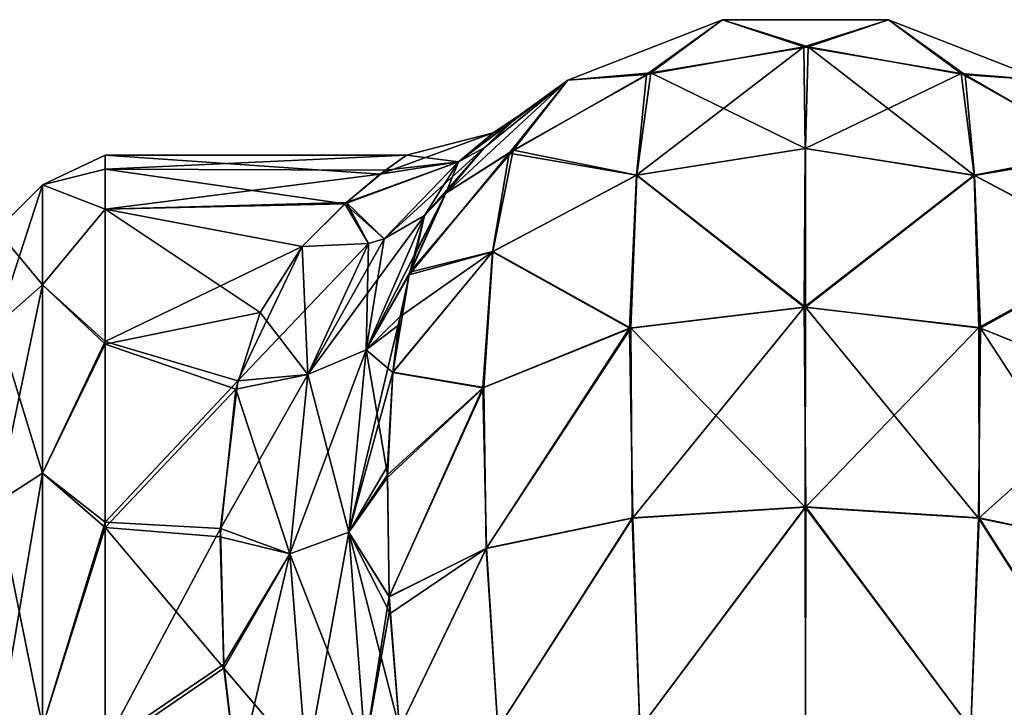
# Model space of a CAD drawing. Extents: x -23 to 470, y -2000 to 0.
# Tile 160 of 172: x 415 to 443, y -19 to 0. Entities that reach past the tile are written whole.
import ezdxf

# ---------------------------------------------------------------- set-up
doc = ezdxf.new("R2010")
doc.units = 0
doc.header["$LTSCALE"] = 64.024212
for name, color, linetype in [('617', 7, 'CONTINUOUS'), ('618', 7, 'CONTINUOUS'), ('619', 7, 'CONTINUOUS'), ('623', 7, 'CONTINUOUS'), ('627', 7, 'CONTINUOUS'), ('647', 7, 'CONTINUOUS'), ('648', 7, 'CONTINUOUS'), ('654', 7, 'CONTINUOUS')]:
    doc.layers.add(name, color=color, linetype=linetype)

msp = doc.modelspace()

# ---------------------------------------------------------------- linework, layer by layer
at = {"layer": '617', "linetype": 'CONTINUOUS'}
for points in [[(430.414, -1.907, 20), (434.732, -0.217, 20), (432.608, -1.749, 14.089), (430.414, -1.907, 20)], [(432.608, -1.749, 14.089), (434.732, -0.217, 20), (437.003, -0.973, 13.838), (432.608, -1.749, 14.089)], [(434.732, -0.217, 20), (439.37, -0.217, 20), (437.003, -0.973, 13.838), (434.732, -0.217, 20)], [(437.003, -0.973, 13.838), (439.37, -0.217, 20), (441.404, -1.717, 14.079), (437.003, -0.973, 13.838)], [(439.37, -0.217, 20), (443.688, -1.908, 20), (441.404, -1.717, 14.079), (439.37, -0.217, 20)], [(432.608, -1.749, 14.089), (437.003, -0.973, 13.838), (432.33, -4.561, 8.798), (432.608, -1.749, 14.089)], [(432.33, -4.561, 8.798), (437.003, -0.973, 13.838), (437.044, -3.812, 8.255), (432.33, -4.561, 8.798)], [(437.003, -0.973, 13.838), (441.404, -1.717, 14.079), (437.044, -3.812, 8.255), (437.003, -0.973, 13.838)], [(427.009, -5.055, 20), (430.414, -1.907, 20), (428.782, -3.946, 14.801), (427.009, -5.055, 20)], [(428.782, -3.946, 14.801), (430.414, -1.907, 20), (432.608, -1.749, 14.089), (428.782, -3.946, 14.801)], [(428.782, -3.946, 14.801), (432.608, -1.749, 14.089), (432.33, -4.561, 8.798), (428.782, -3.946, 14.801)], [(437.044, -3.812, 8.255), (441.404, -1.717, 14.079), (441.759, -4.557, 8.796), (437.044, -3.812, 8.255)], [(441.404, -1.717, 14.079), (443.688, -1.908, 20), (445.248, -3.887, 14.782), (441.404, -1.717, 14.079)], [(441.404, -1.717, 14.079), (445.248, -3.887, 14.782), (441.759, -4.557, 8.796), (441.404, -1.717, 14.079)], [(432.33, -4.561, 8.798), (437.044, -3.812, 8.255), (437.012, -8.239, 3.824), (432.33, -4.561, 8.798)], [(437.044, -3.812, 8.255), (441.759, -4.557, 8.796), (437.012, -8.239, 3.824), (437.044, -3.812, 8.255)], [(425.984, -7.339, 15.884), (427.009, -5.055, 20), (428.782, -3.946, 14.801), (425.984, -7.339, 15.884)], [(425.984, -7.339, 15.884), (428.782, -3.946, 14.801), (428.313, -6.694, 10.346), (425.984, -7.339, 15.884)], [(428.313, -6.694, 10.346), (428.782, -3.946, 14.801), (432.33, -4.561, 8.798), (428.313, -6.694, 10.346)], [(441.759, -4.557, 8.796), (445.248, -3.887, 14.782), (445.778, -6.687, 10.341), (441.759, -4.557, 8.796)], [(428.313, -6.694, 10.346), (432.33, -4.561, 8.798), (432.14, -8.83, 4.636), (428.313, -6.694, 10.346)], [(432.14, -8.83, 4.636), (432.33, -4.561, 8.798), (437.012, -8.239, 3.824), (432.14, -8.83, 4.636)], [(437.012, -8.239, 3.824), (441.759, -4.557, 8.796), (441.89, -8.812, 4.612), (437.012, -8.239, 3.824)], [(441.759, -4.557, 8.796), (445.778, -6.687, 10.341), (441.89, -8.812, 4.612), (441.759, -4.557, 8.796)], [(426.177, -6.702, 16.851), (427.009, -5.055, 20), (425.984, -7.339, 15.884), (426.177, -6.702, 16.851)], [(425.525, -10.069, 12.677), (425.984, -7.339, 15.884), (428.313, -6.694, 10.346), (425.525, -10.069, 12.677)], [(425.525, -10.069, 12.677), (428.313, -6.694, 10.346), (428.046, -10.491, 6.921), (425.525, -10.069, 12.677)], [(428.046, -10.491, 6.921), (428.313, -6.694, 10.346), (432.14, -8.83, 4.636), (428.046, -10.491, 6.921)], [(441.89, -8.812, 4.612), (445.778, -6.687, 10.341), (446.001, -10.459, 6.877), (441.89, -8.812, 4.612)], [(425.691, -8.741, 14.084), (425.984, -7.339, 15.884), (425.525, -10.069, 12.677), (425.691, -8.741, 14.084)], [(432.14, -8.83, 4.636), (437.012, -8.239, 3.824), (432.228, -14.119, 1.899), (432.14, -8.83, 4.636)], [(432.228, -14.119, 1.899), (437.012, -8.239, 3.824), (437.065, -13.82, 0.979), (432.228, -14.119, 1.899)], [(437.012, -8.239, 3.824), (441.89, -8.812, 4.612), (437.065, -13.82, 0.979), (437.012, -8.239, 3.824)], [(428.046, -10.491, 6.921), (432.14, -8.83, 4.636), (428.142, -14.972, 4.527), (428.046, -10.491, 6.921)], [(428.142, -14.972, 4.527), (432.14, -8.83, 4.636), (432.228, -14.119, 1.899), (428.142, -14.972, 4.527)], [(437.065, -13.82, 0.979), (441.89, -8.812, 4.612), (441.9, -14.122, 1.91), (437.065, -13.82, 0.979)], [(441.89, -8.812, 4.612), (446.001, -10.459, 6.877), (441.9, -14.122, 1.91), (441.89, -8.812, 4.612)], [(425.377, -12.927, 10.342), (425.525, -10.069, 12.677), (428.046, -10.491, 6.921), (425.377, -12.927, 10.342)], [(425.377, -12.927, 10.342), (428.046, -10.491, 6.921), (425.43, -16.327, 8.463), (425.377, -12.927, 10.342)], [(425.43, -16.327, 8.463), (428.046, -10.491, 6.921), (428.142, -14.972, 4.527), (425.43, -16.327, 8.463)], [(441.9, -14.122, 1.91), (446.001, -10.459, 6.877), (445.979, -14.979, 4.548), (441.9, -14.122, 1.91)], [(432.43, -20, 0.885), (432.228, -14.119, 1.899), (437.065, -13.82, 0.979), (432.43, -20, 0.885)], [(437.05, -20), (432.43, -20, 0.885), (437.065, -13.82, 0.979), (437.05, -20)], [(441.67, -20, 0.885), (437.05, -20), (437.065, -13.82, 0.979), (441.67, -20, 0.885)], [(441.67, -20, 0.885), (437.065, -13.82, 0.979), (441.9, -14.122, 1.91), (441.67, -20, 0.885)], [(428.464, -20, 3.415), (428.142, -14.972, 4.527), (432.228, -14.119, 1.899), (428.464, -20, 3.415)], [(432.43, -20, 0.885), (428.464, -20, 3.415), (432.228, -14.119, 1.899), (432.43, -20, 0.885)], [(445.636, -20, 3.415), (441.67, -20, 0.885), (441.9, -14.122, 1.91), (445.636, -20, 3.415)], [(445.636, -20, 3.415), (441.9, -14.122, 1.91), (445.979, -14.979, 4.548), (445.636, -20, 3.415)], [(425.43, -16.327, 8.463), (428.142, -14.972, 4.527), (425.453, -16.791, 8.266), (425.43, -16.327, 8.463)], [(428.142, -14.972, 4.527), (425.714, -20, 7.232), (425.453, -16.791, 8.266), (428.142, -14.972, 4.527)], [(428.464, -20, 3.415), (425.714, -20, 7.232), (428.142, -14.972, 4.527), (428.464, -20, 3.415)]]:
    msp.add_3dface(points, dxfattribs=at)
at = {"layer": '618', "linetype": 'CONTINUOUS'}
for points in [[(430.414, -1.907, 46), (434.731, -0.217, 46), (430.414, -1.907, 20), (430.414, -1.907, 46)], [(430.414, -1.907, 20), (434.731, -0.217, 46), (434.732, -0.217, 20), (430.414, -1.907, 20)], [(434.731, -0.217, 46), (439.368, -0.217, 46), (434.732, -0.217, 20), (434.731, -0.217, 46)], [(434.732, -0.217, 20), (439.368, -0.217, 46), (439.37, -0.217, 20), (434.732, -0.217, 20)], [(439.368, -0.217, 46), (443.685, -1.907, 46), (439.37, -0.217, 20), (439.368, -0.217, 46)], [(439.37, -0.217, 20), (443.685, -1.907, 46), (443.688, -1.908, 20), (439.37, -0.217, 20)], [(427.009, -5.055, 46), (430.414, -1.907, 46), (428.083, -3.791, 41.612), (427.009, -5.055, 46)], [(427.009, -5.055, 20), (428.077, -3.797, 24.363), (430.414, -1.907, 20), (427.009, -5.055, 20)], [(428.077, -3.797, 24.363), (428.971, -2.962, 30.092), (430.414, -1.907, 20), (428.077, -3.797, 24.363)], [(428.083, -3.791, 41.612), (430.414, -1.907, 46), (428.807, -3.103, 37.452), (428.083, -3.791, 41.612)], [(428.807, -3.103, 37.452), (430.414, -1.907, 46), (429.09, -2.862, 33.581), (428.807, -3.103, 37.452)], [(429.09, -2.862, 33.581), (430.414, -1.907, 46), (428.971, -2.962, 30.092), (429.09, -2.862, 33.581)], [(428.971, -2.962, 30.092), (430.414, -1.907, 46), (430.414, -1.907, 20), (428.971, -2.962, 30.092)]]:
    msp.add_3dface(points, dxfattribs=at)
at = {"layer": '619', "linetype": 'CONTINUOUS'}
for points in [[(430.414, -1.907, 46), (432.735, -1.704, 51.926), (434.731, -0.217, 46), (430.414, -1.907, 46)], [(432.735, -1.704, 51.926), (437.13, -0.974, 52.163), (434.731, -0.217, 46), (432.735, -1.704, 51.926)], [(434.731, -0.217, 46), (437.13, -0.974, 52.163), (439.368, -0.217, 46), (434.731, -0.217, 46)], [(437.13, -0.974, 52.163), (441.514, -1.758, 51.909), (439.368, -0.217, 46), (437.13, -0.974, 52.163)], [(439.368, -0.217, 46), (441.514, -1.758, 51.909), (443.685, -1.907, 46), (439.368, -0.217, 46)], [(432.735, -1.704, 51.926), (437.057, -3.814, 57.748), (437.13, -0.974, 52.163), (432.735, -1.704, 51.926)], [(437.057, -3.814, 57.748), (441.77, -4.563, 57.205), (437.13, -0.974, 52.163), (437.057, -3.814, 57.748)], [(437.13, -0.974, 52.163), (441.77, -4.563, 57.205), (441.514, -1.758, 51.909), (437.13, -0.974, 52.163)], [(427.009, -5.055, 46), (428.89, -3.856, 51.229), (430.414, -1.907, 46), (427.009, -5.055, 46)], [(428.89, -3.856, 51.229), (432.343, -4.559, 57.208), (432.735, -1.704, 51.926), (428.89, -3.856, 51.229)], [(428.89, -3.856, 51.229), (432.735, -1.704, 51.926), (430.414, -1.907, 46), (428.89, -3.856, 51.229)], [(432.343, -4.559, 57.208), (437.057, -3.814, 57.748), (432.735, -1.704, 51.926), (432.343, -4.559, 57.208)], [(441.514, -1.758, 51.909), (441.77, -4.563, 57.205), (445.33, -3.957, 51.197), (441.514, -1.758, 51.909)], [(441.514, -1.758, 51.909), (445.33, -3.957, 51.197), (443.685, -1.907, 46), (441.514, -1.758, 51.909)], [(432.343, -4.559, 57.208), (437.057, -8.244, 62.18), (437.057, -3.814, 57.748), (432.343, -4.559, 57.208)], [(437.057, -3.814, 57.748), (437.057, -8.244, 62.18), (441.77, -4.563, 57.205), (437.057, -3.814, 57.748)], [(426.004, -7.265, 50.009), (428.323, -6.688, 55.663), (428.89, -3.856, 51.229), (426.004, -7.265, 50.009)], [(426.004, -7.265, 50.009), (428.89, -3.856, 51.229), (427.009, -5.055, 46), (426.004, -7.265, 50.009)], [(428.323, -6.688, 55.663), (432.343, -4.559, 57.208), (428.89, -3.856, 51.229), (428.323, -6.688, 55.663)], [(441.77, -4.563, 57.205), (445.787, -6.696, 55.657), (445.33, -3.957, 51.197), (441.77, -4.563, 57.205)], [(428.323, -6.688, 55.663), (432.175, -8.826, 61.38), (432.343, -4.559, 57.208), (428.323, -6.688, 55.663)], [(432.175, -8.826, 61.38), (437.057, -8.244, 62.18), (432.343, -4.559, 57.208), (432.175, -8.826, 61.38)], [(437.057, -8.244, 62.18), (441.938, -8.829, 61.375), (441.77, -4.563, 57.205), (437.057, -8.244, 62.18)], [(441.77, -4.563, 57.205), (441.938, -8.829, 61.375), (445.787, -6.696, 55.657), (441.77, -4.563, 57.205)], [(425.527, -10.053, 53.309), (428.068, -10.482, 59.1), (428.323, -6.688, 55.663), (425.527, -10.053, 53.309)], [(425.527, -10.053, 53.309), (428.323, -6.688, 55.663), (425.73, -8.507, 51.64), (425.527, -10.053, 53.309)], [(425.73, -8.507, 51.64), (428.323, -6.688, 55.663), (426.004, -7.265, 50.009), (425.73, -8.507, 51.64)], [(428.068, -10.482, 59.1), (432.175, -8.826, 61.38), (428.323, -6.688, 55.663), (428.068, -10.482, 59.1)], [(441.938, -8.829, 61.375), (446.042, -10.488, 59.092), (445.787, -6.696, 55.657), (441.938, -8.829, 61.375)], [(432.175, -8.826, 61.38), (437.048, -13.828, 65.024), (437.057, -8.244, 62.18), (432.175, -8.826, 61.38)], [(437.048, -13.828, 65.024), (441.881, -14.128, 64.1), (437.057, -8.244, 62.18), (437.048, -13.828, 65.024)], [(437.057, -8.244, 62.18), (441.881, -14.128, 64.1), (441.938, -8.829, 61.375), (437.057, -8.244, 62.18)], [(428.068, -10.482, 59.1), (428.135, -14.982, 61.468), (432.175, -8.826, 61.38), (428.068, -10.482, 59.1)], [(428.135, -14.982, 61.468), (432.216, -14.129, 64.099), (432.175, -8.826, 61.38), (428.135, -14.982, 61.468)], [(432.216, -14.129, 64.099), (437.048, -13.828, 65.024), (432.175, -8.826, 61.38), (432.216, -14.129, 64.099)], [(441.881, -14.128, 64.1), (445.962, -14.981, 61.471), (441.938, -8.829, 61.375), (441.881, -14.128, 64.1)], [(441.938, -8.829, 61.375), (445.962, -14.981, 61.471), (446.042, -10.488, 59.092), (441.938, -8.829, 61.375)], [(425.376, -12.998, 55.705), (428.068, -10.482, 59.1), (425.527, -10.053, 53.309), (425.376, -12.998, 55.705)], [(425.381, -12.683, 55.489), (425.376, -12.998, 55.705), (425.527, -10.053, 53.309), (425.381, -12.683, 55.489)], [(425.376, -12.998, 55.705), (425.43, -16.316, 57.532), (428.068, -10.482, 59.1), (425.376, -12.998, 55.705)], [(425.43, -16.316, 57.532), (428.135, -14.982, 61.468), (428.068, -10.482, 59.1), (425.43, -16.316, 57.532)], [(432.216, -14.129, 64.099), (432.429, -20, 65.115), (437.048, -13.828, 65.024), (432.216, -14.129, 64.099)], [(432.429, -20, 65.115), (437.049, -20, 66), (437.048, -13.828, 65.024), (432.429, -20, 65.115)], [(437.049, -20, 66), (441.669, -20, 65.115), (437.048, -13.828, 65.024), (437.049, -20, 66)], [(437.048, -13.828, 65.024), (441.669, -20, 65.115), (441.881, -14.128, 64.1), (437.048, -13.828, 65.024)], [(428.135, -14.982, 61.468), (428.464, -20, 62.584), (432.216, -14.129, 64.099), (428.135, -14.982, 61.468)], [(428.464, -20, 62.584), (432.429, -20, 65.115), (432.216, -14.129, 64.099), (428.464, -20, 62.584)], [(441.669, -20, 65.115), (445.635, -20, 62.586), (441.881, -14.128, 64.1), (441.669, -20, 65.115)], [(441.881, -14.128, 64.1), (445.635, -20, 62.586), (445.962, -14.981, 61.471), (441.881, -14.128, 64.1)], [(425.43, -16.316, 57.532), (425.714, -20, 58.768), (428.135, -14.982, 61.468), (425.43, -16.316, 57.532)], [(425.714, -20, 58.768), (428.464, -20, 62.584), (428.135, -14.982, 61.468), (425.714, -20, 58.768)], [(425.447, -16.673, 57.686), (425.714, -20, 58.768), (425.43, -16.316, 57.532), (425.447, -16.673, 57.686)]]:
    msp.add_3dface(points, dxfattribs=at)
at = {"layer": '623', "linetype": 'CONTINUOUS'}
for points in [[(425.915, -4, 32.874), (425.326, -4.419, 28.537), (417.5, -4.389, 28.698), (425.915, -4, 32.874)], [(425.173, -4.533, 38.032), (425.915, -4, 32.874), (417.5, -4, 33.051), (425.173, -4.533, 38.032)], [(417.5, -4, 33.051), (425.915, -4, 32.874), (417.5, -4.389, 28.698), (417.5, -4, 33.051)], [(417.5, -5.51, 41.379), (425.173, -4.533, 38.032), (417.5, -4, 33.051), (417.5, -5.51, 41.379)], [(425.326, -4.419, 28.537), (424.187, -5.355, 25.051), (417.5, -4.389, 28.698), (425.326, -4.419, 28.537)], [(417.5, -4.389, 28.698), (424.187, -5.355, 25.051), (417.5, -5.503, 24.639), (417.5, -4.389, 28.698)], [(424.236, -5.317, 40.84), (425.173, -4.533, 38.032), (417.5, -5.51, 41.379), (424.236, -5.317, 40.84)], [(422.993, -6.547, 43.759), (424.236, -5.317, 40.84), (417.5, -5.51, 41.379), (422.993, -6.547, 43.759)], [(424.187, -5.355, 25.051), (422.993, -6.547, 22.241), (417.5, -5.503, 24.639), (424.187, -5.355, 25.051)], [(417.5, -5.503, 24.639), (422.993, -6.547, 22.241), (421.826, -8.389, 19.165), (417.5, -5.503, 24.639)], [(417.5, -9.278, 17.984), (417.5, -5.503, 24.639), (421.826, -8.389, 19.165), (417.5, -9.278, 17.984)], [(417.5, -9.2, 47.919), (422.993, -6.547, 43.759), (417.5, -5.51, 41.379), (417.5, -9.2, 47.919)], [(421.201, -10.295, 49.202), (422.993, -6.547, 43.759), (417.5, -9.2, 47.919), (421.201, -10.295, 49.202)], [(421.147, -10.533, 16.541), (417.5, -9.278, 17.984), (421.826, -8.389, 19.165), (421.147, -10.533, 16.541)], [(417.5, -14.241, 52.665), (421.201, -10.295, 49.202), (417.5, -9.2, 47.919), (417.5, -14.241, 52.665)], [(417.5, -14.393, 13.23), (417.5, -9.278, 17.984), (421.147, -10.533, 16.541), (417.5, -14.393, 13.23)], [(420.714, -14.419, 52.788), (421.201, -10.295, 49.202), (417.5, -14.241, 52.665), (420.714, -14.419, 52.788)], [(420.708, -14.652, 13.054), (417.5, -14.393, 13.23), (421.147, -10.533, 16.541), (420.708, -14.652, 13.054)], [(417.5, -20.463, 55.786), (420.714, -14.419, 52.788), (417.5, -14.241, 52.665), (417.5, -20.463, 55.786)], [(417.5, -20.595, 10.171), (417.5, -14.393, 13.23), (420.814, -18.316, 11.04), (417.5, -20.595, 10.171)], [(420.814, -18.316, 11.04), (417.5, -14.393, 13.23), (420.708, -14.652, 13.054), (420.814, -18.316, 11.04)], [(420.806, -18.205, 54.91), (420.714, -14.419, 52.788), (417.5, -20.463, 55.786), (420.806, -18.205, 54.91)], [(421.18, -21.379, 56.069), (420.806, -18.205, 54.91), (417.5, -20.463, 55.786), (421.18, -21.379, 56.069)], [(421.18, -21.379, 9.931), (417.5, -20.595, 10.171), (420.814, -18.316, 11.04), (421.18, -21.379, 9.931)]]:
    msp.add_3dface(points, dxfattribs=at)
at = {"layer": '627', "linetype": 'CONTINUOUS'}
for points in [[(417.5, -5.51, 41.379), (417.5, -4, 33.051), (415.75, -4.826, 37.086), (417.5, -5.51, 41.379)], [(417.5, -4, 33.051), (417.5, -4.389, 28.698), (415.75, -4.826, 28.914), (417.5, -4, 33.051)], [(417.5, -4, 33.051), (415.75, -4.826, 28.914), (415.75, -4.826, 37.086), (417.5, -4, 33.051)], [(417.5, -4.389, 28.698), (417.5, -5.503, 24.639), (415.75, -4.826, 28.914), (417.5, -4.389, 28.698)], [(414.468, -6.09, 29.137), (414.468, -6.09, 36.863), (415.75, -4.826, 28.914), (414.468, -6.09, 29.137)], [(415.75, -7.622, 21.234), (414.468, -6.09, 29.137), (415.75, -4.826, 28.914), (415.75, -7.622, 21.234)], [(414.468, -6.09, 36.863), (414.468, -8.732, 44.124), (415.75, -4.826, 37.086), (414.468, -6.09, 36.863)], [(415.75, -4.826, 28.914), (414.468, -6.09, 36.863), (415.75, -4.826, 37.086), (415.75, -4.826, 28.914)], [(415.75, -4.826, 37.086), (414.468, -8.732, 44.124), (415.75, -7.622, 44.766), (415.75, -4.826, 37.086)], [(417.5, -5.51, 41.379), (415.75, -4.826, 37.086), (415.75, -7.622, 44.766), (417.5, -5.51, 41.379)], [(417.5, -5.503, 24.639), (415.75, -7.622, 21.234), (415.75, -4.826, 28.914), (417.5, -5.503, 24.639)], [(417.5, -5.503, 24.639), (417.5, -9.278, 17.984), (415.75, -7.622, 21.234), (417.5, -5.503, 24.639)], [(417.5, -9.2, 47.919), (417.5, -5.51, 41.379), (415.75, -7.622, 44.766), (417.5, -9.2, 47.919)], [(414.468, -8.732, 21.876), (414.468, -6.09, 29.137), (415.75, -7.622, 21.234), (414.468, -8.732, 21.876)], [(415.75, -12.875, 14.974), (414.468, -8.732, 21.876), (415.75, -7.622, 21.234), (415.75, -12.875, 14.974)], [(414.468, -8.732, 44.124), (414.468, -13.699, 50.043), (415.75, -7.622, 44.766), (414.468, -8.732, 44.124)], [(415.75, -7.622, 44.766), (414.468, -13.699, 50.043), (415.75, -12.875, 51.026), (415.75, -7.622, 44.766)], [(417.5, -9.2, 47.919), (415.75, -7.622, 44.766), (415.75, -12.875, 51.026), (417.5, -9.2, 47.919)], [(417.5, -9.278, 17.984), (415.75, -12.875, 14.974), (415.75, -7.622, 21.234), (417.5, -9.278, 17.984)], [(414.468, -13.699, 15.957), (414.468, -8.732, 21.876), (415.75, -12.875, 14.974), (414.468, -13.699, 15.957)], [(417.5, -14.241, 52.665), (417.5, -9.2, 47.919), (415.75, -12.875, 51.026), (417.5, -14.241, 52.665)], [(417.5, -9.278, 17.984), (417.5, -14.393, 13.23), (415.75, -12.875, 14.974), (417.5, -9.278, 17.984)], [(415.75, -19.952, 10.888), (414.468, -13.699, 15.957), (415.75, -12.875, 14.974), (415.75, -19.952, 10.888)], [(414.468, -13.699, 50.043), (414.468, -20.391, 53.907), (415.75, -12.875, 51.026), (414.468, -13.699, 50.043)], [(415.75, -12.875, 51.026), (414.468, -20.391, 53.907), (415.75, -19.952, 55.112), (415.75, -12.875, 51.026)], [(417.5, -14.241, 52.665), (415.75, -12.875, 51.026), (415.75, -19.952, 55.112), (417.5, -14.241, 52.665)], [(417.5, -14.393, 13.23), (415.75, -19.952, 10.888), (415.75, -12.875, 14.974), (417.5, -14.393, 13.23)], [(414.468, -20.391, 12.093), (414.468, -13.699, 15.957), (415.75, -19.952, 10.888), (414.468, -20.391, 12.093)], [(417.5, -20.463, 55.786), (417.5, -14.241, 52.665), (415.75, -19.952, 55.112), (417.5, -20.463, 55.786)], [(417.5, -14.393, 13.23), (417.5, -20.595, 10.171), (415.75, -19.952, 10.888), (417.5, -14.393, 13.23)]]:
    msp.add_3dface(points, dxfattribs=at)
at = {"layer": '647', "linetype": 'CONTINUOUS'}
for points in [[(428.971, -2.962, 30.092), (428.077, -3.797, 24.363), (427.36, -4.189, 26.701), (428.971, -2.962, 30.092)], [(428.331, -3.377, 32.995), (428.971, -2.962, 30.092), (427.36, -4.189, 26.701), (428.331, -3.377, 32.995)], [(428.807, -3.103, 37.452), (429.09, -2.862, 33.581), (427.361, -4.188, 39.294), (428.807, -3.103, 37.452)], [(427.361, -4.188, 39.294), (429.09, -2.862, 33.581), (428.331, -3.377, 32.995), (427.361, -4.188, 39.294)], [(429.09, -2.862, 33.581), (428.971, -2.962, 30.092), (428.331, -3.377, 32.995), (429.09, -2.862, 33.581)], [(428.083, -3.791, 41.612), (428.807, -3.103, 37.452), (427.361, -4.188, 39.294), (428.083, -3.791, 41.612)], [(425.915, -4, 32.874), (425.173, -4.533, 38.032), (428.331, -3.377, 32.995), (425.915, -4, 32.874)], [(425.173, -4.533, 38.032), (427.361, -4.188, 39.294), (428.331, -3.377, 32.995), (425.173, -4.533, 38.032)], [(425.915, -4, 32.874), (428.331, -3.377, 32.995), (427.36, -4.189, 26.701), (425.915, -4, 32.874)], [(426.411, -5.686, 45.461), (428.083, -3.791, 41.612), (425.287, -6.331, 44.72), (426.411, -5.686, 45.461)], [(425.287, -6.331, 44.72), (428.083, -3.791, 41.612), (427.361, -4.188, 39.294), (425.287, -6.331, 44.72)], [(427.009, -5.055, 46), (428.083, -3.791, 41.612), (426.411, -5.686, 45.461), (427.009, -5.055, 46)], [(428.077, -3.797, 24.363), (427.009, -5.055, 20), (427.36, -4.189, 26.701), (428.077, -3.797, 24.363)], [(425.326, -4.419, 28.537), (425.915, -4, 32.874), (427.36, -4.189, 26.701), (425.326, -4.419, 28.537)], [(424.187, -5.355, 25.051), (425.326, -4.419, 28.537), (427.36, -4.189, 26.701), (424.187, -5.355, 25.051)], [(425.287, -6.331, 21.28), (424.187, -5.355, 25.051), (427.36, -4.189, 26.701), (425.287, -6.331, 21.28)], [(425.173, -4.533, 38.032), (424.236, -5.317, 40.84), (427.361, -4.188, 39.294), (425.173, -4.533, 38.032)], [(424.236, -5.317, 40.84), (425.287, -6.331, 44.72), (427.361, -4.188, 39.294), (424.236, -5.317, 40.84)], [(426.411, -5.686, 20.539), (425.287, -6.331, 21.28), (427.36, -4.189, 26.701), (426.411, -5.686, 20.539)], [(427.009, -5.055, 20), (426.411, -5.686, 20.539), (427.36, -4.189, 26.701), (427.009, -5.055, 20)], [(424.236, -5.317, 40.84), (422.993, -6.547, 43.759), (424.848, -6.467, 44.488), (424.236, -5.317, 40.84)], [(422.993, -6.547, 22.241), (424.187, -5.355, 25.051), (424.848, -6.467, 21.511), (422.993, -6.547, 22.241)], [(424.187, -5.355, 25.051), (425.287, -6.331, 21.28), (424.848, -6.467, 21.511), (424.187, -5.355, 25.051)], [(424.236, -5.317, 40.84), (424.848, -6.467, 44.488), (425.287, -6.331, 44.72), (424.236, -5.317, 40.84)]]:
    msp.add_3dface(points, dxfattribs=at)
at = {"layer": '648', "linetype": 'CONTINUOUS'}
for points in [[(426.004, -7.265, 50.009), (427.009, -5.055, 46), (424.784, -9.431, 50.531), (426.004, -7.265, 50.009)], [(424.784, -9.431, 50.531), (427.009, -5.055, 46), (426.411, -5.686, 45.461), (424.784, -9.431, 50.531)], [(424.784, -9.431, 50.531), (426.411, -5.686, 45.461), (423.152, -10.124, 49.607), (424.784, -9.431, 50.531)], [(423.152, -10.124, 49.607), (426.411, -5.686, 45.461), (425.287, -6.331, 44.72), (423.152, -10.124, 49.607)], [(422.993, -6.547, 43.759), (421.201, -10.295, 49.202), (424.848, -6.467, 44.488), (422.993, -6.547, 43.759)], [(421.201, -10.295, 49.202), (423.152, -10.124, 49.607), (424.848, -6.467, 44.488), (421.201, -10.295, 49.202)], [(424.848, -6.467, 44.488), (423.152, -10.124, 49.607), (425.287, -6.331, 44.72), (424.848, -6.467, 44.488)], [(425.73, -8.507, 51.64), (426.004, -7.265, 50.009), (424.784, -9.431, 50.531), (425.73, -8.507, 51.64)], [(425.527, -10.053, 53.309), (425.73, -8.507, 51.64), (424.301, -14.528, 54.689), (425.527, -10.053, 53.309)], [(424.301, -14.528, 54.689), (425.73, -8.507, 51.64), (424.784, -9.431, 50.531), (424.301, -14.528, 54.689)], [(424.301, -14.528, 54.689), (424.784, -9.431, 50.531), (422.654, -15.124, 53.724), (424.301, -14.528, 54.689)], [(422.654, -15.124, 53.724), (424.784, -9.431, 50.531), (423.152, -10.124, 49.607), (422.654, -15.124, 53.724)], [(421.201, -10.295, 49.202), (420.714, -14.419, 52.788), (423.152, -10.124, 49.607), (421.201, -10.295, 49.202)], [(420.714, -14.419, 52.788), (422.654, -15.124, 53.724), (423.152, -10.124, 49.607), (420.714, -14.419, 52.788)], [(425.381, -12.683, 55.489), (425.527, -10.053, 53.309), (424.301, -14.528, 54.689), (425.381, -12.683, 55.489)], [(425.376, -12.998, 55.705), (425.381, -12.683, 55.489), (424.301, -14.528, 54.689), (425.376, -12.998, 55.705)], [(425.43, -16.316, 57.532), (425.376, -12.998, 55.705), (424.301, -14.528, 54.689), (425.43, -16.316, 57.532)], [(420.714, -14.419, 52.788), (420.806, -18.205, 54.91), (422.654, -15.124, 53.724), (420.714, -14.419, 52.788)], [(423.119, -21.03, 56.383), (424.301, -14.528, 54.689), (422.654, -15.124, 53.724), (423.119, -21.03, 56.383)], [(423.119, -21.03, 56.383), (424.753, -20.516, 57.415), (424.301, -14.528, 54.689), (423.119, -21.03, 56.383)], [(424.753, -20.516, 57.415), (425.43, -16.316, 57.532), (424.301, -14.528, 54.689), (424.753, -20.516, 57.415)], [(420.806, -18.205, 54.91), (421.18, -21.379, 56.069), (422.654, -15.124, 53.724), (420.806, -18.205, 54.91)], [(421.18, -21.379, 56.069), (423.119, -21.03, 56.383), (422.654, -15.124, 53.724), (421.18, -21.379, 56.069)], [(425.447, -16.673, 57.686), (425.43, -16.316, 57.532), (424.753, -20.516, 57.415), (425.447, -16.673, 57.686)], [(425.714, -20, 58.768), (425.447, -16.673, 57.686), (424.753, -20.516, 57.415), (425.714, -20, 58.768)]]:
    msp.add_3dface(points, dxfattribs=at)
at = {"layer": '654', "linetype": 'CONTINUOUS'}
for points in [[(427.009, -5.055, 20), (426.177, -6.702, 16.851), (426.411, -5.686, 20.539), (427.009, -5.055, 20)], [(426.411, -5.686, 20.539), (425.984, -7.339, 15.884), (424.785, -9.431, 15.469), (426.411, -5.686, 20.539)], [(426.411, -5.686, 20.539), (424.785, -9.431, 15.469), (425.287, -6.331, 21.28), (426.411, -5.686, 20.539)], [(426.177, -6.702, 16.851), (425.984, -7.339, 15.884), (426.411, -5.686, 20.539), (426.177, -6.702, 16.851)], [(421.826, -8.389, 19.165), (422.993, -6.547, 22.241), (423.152, -10.124, 16.393), (421.826, -8.389, 19.165)], [(422.993, -6.547, 22.241), (424.848, -6.467, 21.511), (423.152, -10.124, 16.393), (422.993, -6.547, 22.241)], [(424.848, -6.467, 21.511), (424.785, -9.431, 15.469), (423.152, -10.124, 16.393), (424.848, -6.467, 21.511)], [(425.287, -6.331, 21.28), (424.785, -9.431, 15.469), (424.848, -6.467, 21.511), (425.287, -6.331, 21.28)], [(425.984, -7.339, 15.884), (425.691, -8.741, 14.084), (424.785, -9.431, 15.469), (425.984, -7.339, 15.884)], [(421.147, -10.533, 16.541), (421.826, -8.389, 19.165), (423.152, -10.124, 16.393), (421.147, -10.533, 16.541)], [(425.691, -8.741, 14.084), (425.525, -10.069, 12.677), (424.785, -9.431, 15.469), (425.691, -8.741, 14.084)], [(424.785, -9.431, 15.469), (424.301, -14.528, 11.311), (423.152, -10.124, 16.393), (424.785, -9.431, 15.469)], [(424.785, -9.431, 15.469), (425.377, -12.927, 10.342), (424.301, -14.528, 11.311), (424.785, -9.431, 15.469)], [(425.525, -10.069, 12.677), (425.377, -12.927, 10.342), (424.785, -9.431, 15.469), (425.525, -10.069, 12.677)], [(421.147, -10.533, 16.541), (423.152, -10.124, 16.393), (422.654, -15.124, 12.276), (421.147, -10.533, 16.541)], [(423.152, -10.124, 16.393), (424.301, -14.528, 11.311), (422.654, -15.124, 12.276), (423.152, -10.124, 16.393)], [(420.708, -14.652, 13.054), (421.147, -10.533, 16.541), (422.654, -15.124, 12.276), (420.708, -14.652, 13.054)], [(425.377, -12.927, 10.342), (425.43, -16.327, 8.463), (424.301, -14.528, 11.311), (425.377, -12.927, 10.342)], [(424.301, -14.528, 11.311), (424.753, -20.516, 8.584), (422.654, -15.124, 12.276), (424.301, -14.528, 11.311)], [(425.453, -16.791, 8.266), (425.714, -20, 7.232), (424.301, -14.528, 11.311), (425.453, -16.791, 8.266)], [(424.301, -14.528, 11.311), (425.714, -20, 7.232), (424.753, -20.516, 8.584), (424.301, -14.528, 11.311)], [(425.43, -16.327, 8.463), (425.453, -16.791, 8.266), (424.301, -14.528, 11.311), (425.43, -16.327, 8.463)], [(420.814, -18.316, 11.04), (420.708, -14.652, 13.054), (422.654, -15.124, 12.276), (420.814, -18.316, 11.04)], [(420.814, -18.316, 11.04), (422.654, -15.124, 12.276), (423.12, -21.03, 9.617), (420.814, -18.316, 11.04)], [(423.12, -21.03, 9.617), (422.654, -15.124, 12.276), (424.753, -20.516, 8.584), (423.12, -21.03, 9.617)], [(421.18, -21.379, 9.931), (420.814, -18.316, 11.04), (423.12, -21.03, 9.617), (421.18, -21.379, 9.931)]]:
    msp.add_3dface(points, dxfattribs=at)

doc.saveas('drawing.dxf')
